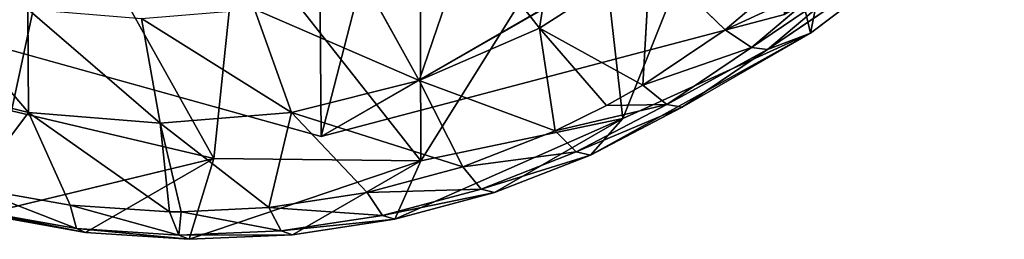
# Model space of a CAD drawing. Extents: x 80 to 596, y 77 to 1633.
# Tile 3 of 256: x 83.91 to 88.98, y 179.74 to 180.87. Entities that reach past the tile are written whole.
import ezdxf

# ---------------------------------------------------------------- set-up
doc = ezdxf.new("R2010")
doc.units = 0
doc.header["$LTSCALE"] = 25.4
doc.layers.get('0').update_dxf_attribs({"color": 13, "linetype": 'CONTINUOUS'})

# ---------------------------------------------------------------- blocks, each defined once
blk = doc.blocks.new('CADILLAC-III-8190-7988-799')
at = {"color": 250}
for p, q in [((-12.8344, 318.6058, 1446.9825), (-252.4402, 180.2693, 23.623)), ((-12.8344, 318.6058, 1446.9825), (-252.4402, 180.2693, 23.623)), ((-254.837, 180.9353, 23.9618), (-252.4402, 180.2693, 23.623)), ((-254.837, 180.9353, 23.9618), (-252.4402, 180.2693, 23.623)), ((-252.4402, 180.2693, 23.623), (-250.0538, 180.8968, 23.1603)), ((-252.4402, 180.2693, 23.623), (-250.0538, 180.8968, 23.1603))]:
    blk.add_line(p, q, dxfattribs=at)
at = {"color": 18}
for p, q in [((-250.1409, 180.7162, 19.1177), (-249.0742, 181.4417, 22.9425)), ((-250.1409, 180.7162, 19.1177), (-249.0742, 181.4417, 22.9425)), ((-249.9207, 180.8009, 23.1472), (-249.0742, 181.4417, 22.9425)), ((-249.9207, 180.8009, 23.1472), (-249.0742, 181.4417, 22.9425)), ((-251.6826, 181.2982, 17.5569), (-251.3153, 180.8264, 18.0797)), ((-251.6826, 181.2982, 17.5569), (-251.3153, 180.8264, 18.0797)), ((-251.3153, 180.8264, 18.0797), (-250.7467, 181.1931, 17.9483)), ((-251.3153, 180.8264, 18.0797), (-250.7467, 181.1931, 17.9483)), ((-250.7832, 180.5339, 18.6323), (-250.7467, 181.1931, 17.9483)), ((-250.7832, 180.5339, 18.6323), (-250.7467, 181.1931, 17.9483)), ((-250.36, 180.819, 18.5333), (-250.7467, 181.1931, 17.9483)), ((-250.36, 180.819, 18.5333), (-250.7467, 181.1931, 17.9483)), ((-250.36, 180.819, 18.5333), (-249.9706, 181.149, 18.4357)), ((-250.36, 180.819, 18.5333), (-249.9706, 181.149, 18.4357)), ((-252.2176, 181.0664, 17.6695), (-251.9362, 180.5574, 18.2104)), ((-252.2176, 181.0664, 17.6695), (-251.9362, 180.5574, 18.2104)), ((-249.8224, 181.0674, 18.7078), (-250.2239, 180.7271, 18.8084)), ((-249.8224, 181.0674, 18.7078), (-250.2239, 180.7271, 18.8084)), ((-249.7352, 181.06, 19.016), (-250.1409, 180.7162, 19.1177)), ((-249.7352, 181.06, 19.016), (-250.1409, 180.7162, 19.1177)), ((-253.9513, 180.9247, 17.9752), (-253.9483, 180.3928, 18.5651)), ((-253.9513, 180.9247, 17.9752), (-253.9483, 180.3928, 18.5651)), ((-252.7839, 180.9249, 17.7786), (-252.5934, 180.3931, 18.337)), ((-252.7839, 180.9249, 17.7786), (-252.5934, 180.3931, 18.337)), ((-253.2699, 180.3377, 18.4562), (-253.3668, 180.8772, 17.8814)), ((-253.2699, 180.3377, 18.4562), (-253.3668, 180.8772, 17.8814)), ((-251.9362, 180.5574, 18.2104), (-251.3153, 180.8264, 18.0797)), ((-251.9362, 180.5574, 18.2104), (-251.3153, 180.8264, 18.0797)), ((-250.9712, 180.4277, 18.6742), (-251.3153, 180.8264, 18.0797)), ((-251.3153, 180.8264, 18.0797), (-250.7832, 180.5339, 18.6323)), ((-251.2352, 180.2972, 18.7314), (-251.3153, 180.8264, 18.0797)), ((-250.9712, 180.4277, 18.6742), (-251.3153, 180.8264, 18.0797)), ((-251.2352, 180.2972, 18.7314), (-251.3153, 180.8264, 18.0797)), ((-251.3153, 180.8264, 18.0797), (-250.7832, 180.5339, 18.6323)), ((-250.7832, 180.5339, 18.6323), (-250.36, 180.819, 18.5333)), ((-250.7832, 180.5339, 18.6323), (-250.36, 180.819, 18.5333)), ((-250.2239, 180.7271, 18.8084), (-250.36, 180.819, 18.5333)), ((-250.2239, 180.7271, 18.8084), (-250.36, 180.819, 18.5333)), ((-251.0525, 180.1728, 19.3239), (-249.9207, 180.8009, 23.1472)), ((-251.0525, 180.1728, 19.3239), (-249.9207, 180.8009, 23.1472)), ((-250.8868, 180.3611, 23.3526), (-249.9207, 180.8009, 23.1472)), ((-250.8868, 180.3611, 23.3526), (-249.9207, 180.8009, 23.1472)), ((-250.5817, 180.4193, 19.2207), (-249.9207, 180.8009, 23.1472)), ((-250.5817, 180.4193, 19.2207), (-249.9207, 180.8009, 23.1472)), ((-250.1409, 180.7162, 19.1177), (-249.9207, 180.8009, 23.1472)), ((-250.1409, 180.7162, 19.1177), (-249.9207, 180.8009, 23.1472)), ((-250.2239, 180.7271, 18.8084), (-250.6602, 180.4333, 18.9104)), ((-250.2239, 180.7271, 18.8084), (-250.6602, 180.4333, 18.9104)), ((-250.1409, 180.7162, 19.1177), (-250.5817, 180.4193, 19.2207)), ((-250.1409, 180.7162, 19.1177), (-250.5817, 180.4193, 19.2207)), ((-250.1409, 180.7162, 19.1177), (-250.2239, 180.7271, 18.8084)), ((-250.1409, 180.7162, 19.1177), (-250.2239, 180.7271, 18.8084)), ((-254.6108, 180.5569, 18.6606), (-253.9483, 180.3928, 18.5651)), ((-254.6108, 180.5569, 18.6606), (-253.9483, 180.3928, 18.5651)), ((-252.5934, 180.3931, 18.337), (-251.9362, 180.5574, 18.2104)), ((-252.5934, 180.3931, 18.337), (-251.9362, 180.5574, 18.2104)), ((-251.7106, 180.1117, 18.8294), (-251.9362, 180.5574, 18.2104)), ((-251.9362, 180.5574, 18.2104), (-251.2352, 180.2972, 18.7314)), ((-251.7106, 180.1117, 18.8294), (-251.9362, 180.5574, 18.2104)), ((-251.9362, 180.5574, 18.2104), (-251.2352, 180.2972, 18.7314)), ((-250.9712, 180.4277, 18.6742), (-250.7832, 180.5339, 18.6323)), ((-250.9712, 180.4277, 18.6742), (-250.7832, 180.5339, 18.6323)), ((-250.6602, 180.4333, 18.9104), (-250.7832, 180.5339, 18.6323)), ((-250.6602, 180.4333, 18.9104), (-250.7832, 180.5339, 18.6323)), ((-250.6602, 180.4333, 18.9104), (-251.2352, 180.2972, 18.7314)), ((-250.6602, 180.4333, 18.9104), (-251.2352, 180.2972, 18.7314)), ((-251.2352, 180.2972, 18.7314), (-250.9712, 180.4277, 18.6742)), ((-251.2352, 180.2972, 18.7314), (-250.9712, 180.4277, 18.6742)), ((-250.6602, 180.4333, 18.9104), (-251.1262, 180.1892, 19.0126)), ((-250.6602, 180.4333, 18.9104), (-251.1262, 180.1892, 19.0126)), ((-250.5817, 180.4193, 19.2207), (-251.0525, 180.1728, 19.3239)), ((-250.5817, 180.4193, 19.2207), (-251.0525, 180.1728, 19.3239)), ((-250.9712, 180.4277, 18.6742), (-250.6602, 180.4333, 18.9104)), ((-250.9712, 180.4277, 18.6742), (-250.6602, 180.4333, 18.9104)), ((-250.5817, 180.4193, 19.2207), (-250.6602, 180.4333, 18.9104)), ((-250.5817, 180.4193, 19.2207), (-250.6602, 180.4333, 18.9104)), ((-254.2394, 180.0047, 19.2655), (-253.9483, 180.3928, 18.5651)), ((-254.2394, 180.0047, 19.2655), (-253.9483, 180.3928, 18.5651)), ((-254.0359, 180.4003, 23.8789), (-252.9937, 180.156, 23.7272)), ((-254.0359, 180.4003, 23.8789), (-252.9937, 180.156, 23.7272)), ((-253.7332, 179.9148, 19.1891), (-253.9483, 180.3928, 18.5651)), ((-253.9483, 180.3928, 18.5651), (-253.2213, 179.8804, 19.1062)), ((-253.7332, 179.9148, 19.1891), (-253.9483, 180.3928, 18.5651)), ((-253.2699, 180.3377, 18.4562), (-253.9483, 180.3928, 18.5651)), ((-253.2699, 180.3377, 18.4562), (-253.9483, 180.3928, 18.5651)), ((-253.9483, 180.3928, 18.5651), (-253.2213, 179.8804, 19.1062)), ((-252.5934, 180.3931, 18.337), (-253.2699, 180.3377, 18.4562)), ((-252.5934, 180.3931, 18.337), (-253.2699, 180.3377, 18.4562)), ((-252.7095, 179.902, 19.018), (-252.5934, 180.3931, 18.337)), ((-252.7095, 179.902, 19.018), (-252.5934, 180.3931, 18.337)), ((-251.7106, 180.1117, 18.8294), (-252.5934, 180.3931, 18.337)), ((-252.204, 179.9794, 18.9253), (-252.5934, 180.3931, 18.337)), ((-251.7106, 180.1117, 18.8294), (-252.5934, 180.3931, 18.337)), ((-252.204, 179.9794, 18.9253), (-252.5934, 180.3931, 18.337)), ((-252.0618, 179.8417, 19.526), (-250.8868, 180.3611, 23.3526)), ((-252.0618, 179.8417, 19.526), (-250.8868, 180.3611, 23.3526)), ((-251.9274, 180.1427, 23.549), (-250.8868, 180.3611, 23.3526)), ((-251.9274, 180.1427, 23.549), (-250.8868, 180.3611, 23.3526)), ((-251.5478, 179.9795, 19.4261), (-250.8868, 180.3611, 23.3526)), ((-251.5478, 179.9795, 19.4261), (-250.8868, 180.3611, 23.3526)), ((-251.0525, 180.1728, 19.3239), (-250.8868, 180.3611, 23.3526)), ((-251.0525, 180.1728, 19.3239), (-250.8868, 180.3611, 23.3526)), ((-253.2699, 180.3377, 18.4562), (-253.2213, 179.8804, 19.1062)), ((-252.7095, 179.902, 19.018), (-253.2699, 180.3377, 18.4562)), ((-252.7095, 179.902, 19.018), (-253.2699, 180.3377, 18.4562)), ((-253.1621, 179.88, 19.0963), (-253.2699, 180.3377, 18.4562)), ((-253.1621, 179.88, 19.0963), (-253.2699, 180.3377, 18.4562)), ((-253.2699, 180.3377, 18.4562), (-253.2213, 179.8804, 19.1062)), ((-251.7106, 180.1117, 18.8294), (-251.2352, 180.2972, 18.7314)), ((-251.7106, 180.1117, 18.8294), (-251.2352, 180.2972, 18.7314)), ((-251.1262, 180.1892, 19.0126), (-251.2352, 180.2972, 18.7314)), ((-251.1262, 180.1892, 19.0126), (-251.2352, 180.2972, 18.7314)), ((-251.1262, 180.1892, 19.0126), (-251.6164, 179.9979, 19.1137)), ((-251.1262, 180.1892, 19.0126), (-251.6164, 179.9979, 19.1137)), ((-251.0525, 180.1728, 19.3239), (-251.5478, 179.9795, 19.4261)), ((-251.0525, 180.1728, 19.3239), (-251.5478, 179.9795, 19.4261)), ((-251.0525, 180.1728, 19.3239), (-251.1262, 180.1892, 19.0126)), ((-251.0525, 180.1728, 19.3239), (-251.1262, 180.1892, 19.0126)), ((-254.1819, 179.8681, 19.8803), (-252.9937, 180.156, 23.7272)), ((-254.1819, 179.8681, 19.8803), (-252.9937, 180.156, 23.7272)), ((-253.6547, 179.7744, 19.8007), (-252.9937, 180.156, 23.7272)), ((-253.6547, 179.7744, 19.8007), (-252.9937, 180.156, 23.7272)), ((-252.9937, 180.156, 23.7272), (-253.1214, 179.7386, 19.7144)), ((-252.9937, 180.156, 23.7272), (-253.1214, 179.7386, 19.7144)), ((-253.1214, 179.7386, 19.7144), (-251.9274, 180.1427, 23.549)), ((-253.1214, 179.7386, 19.7144), (-251.9274, 180.1427, 23.549)), ((-252.9937, 180.156, 23.7272), (-251.9274, 180.1427, 23.549)), ((-252.9937, 180.156, 23.7272), (-251.9274, 180.1427, 23.549)), ((-252.5883, 179.7611, 19.6225), (-251.9274, 180.1427, 23.549)), ((-252.5883, 179.7611, 19.6225), (-251.9274, 180.1427, 23.549)), ((-252.204, 179.9794, 18.9253), (-251.7106, 180.1117, 18.8294)), ((-252.204, 179.9794, 18.9253), (-251.7106, 180.1117, 18.8294)), ((-252.0618, 179.8417, 19.526), (-251.9274, 180.1427, 23.549)), ((-252.0618, 179.8417, 19.526), (-251.9274, 180.1427, 23.549)), ((-251.6164, 179.9979, 19.1137), (-251.7106, 180.1117, 18.8294)), ((-251.6164, 179.9979, 19.1137), (-251.7106, 180.1117, 18.8294)), ((-254.2394, 180.0047, 19.2655), (-253.7332, 179.9148, 19.1891)), ((-254.2394, 180.0047, 19.2655), (-253.7332, 179.9148, 19.1891)), ((-252.7095, 179.902, 19.018), (-252.204, 179.9794, 18.9253)), ((-252.7095, 179.902, 19.018), (-252.204, 179.9794, 18.9253)), ((-252.1251, 179.8616, 19.2126), (-252.204, 179.9794, 18.9253)), ((-252.1251, 179.8616, 19.2126), (-252.204, 179.9794, 18.9253)), ((-251.6164, 179.9979, 19.1137), (-252.1251, 179.8616, 19.2126)), ((-251.6164, 179.9979, 19.1137), (-252.1251, 179.8616, 19.2126)), ((-251.5478, 179.9795, 19.4261), (-252.0618, 179.8417, 19.526)), ((-251.5478, 179.9795, 19.4261), (-252.0618, 179.8417, 19.526)), ((-251.5478, 179.9795, 19.4261), (-251.6164, 179.9979, 19.1137)), ((-251.5478, 179.9795, 19.4261), (-251.6164, 179.9979, 19.1137)), ((-253.7332, 179.9148, 19.1891), (-253.7016, 179.7949, 19.4845)), ((-253.7332, 179.9148, 19.1891), (-253.2213, 179.8804, 19.1062)), ((-253.7332, 179.9148, 19.1891), (-253.7016, 179.7949, 19.4845)), ((-253.7332, 179.9148, 19.1891), (-253.2213, 179.8804, 19.1062)), ((-253.7016, 179.7949, 19.4845), (-254.2234, 179.8877, 19.5633)), ((-253.7016, 179.7949, 19.4845), (-254.2234, 179.8877, 19.5633)), ((-253.6547, 179.7744, 19.8007), (-254.1819, 179.8681, 19.8803)), ((-253.6547, 179.7744, 19.8007), (-254.1819, 179.8681, 19.8803)), ((-253.2213, 179.8804, 19.1062), (-253.1738, 179.7595, 19.3991)), ((-253.2213, 179.8804, 19.1062), (-253.1738, 179.7595, 19.3991)), ((-253.2213, 179.8804, 19.1062), (-253.1621, 179.88, 19.0963)), ((-253.2213, 179.8804, 19.1062), (-253.1621, 179.88, 19.0963)), ((-253.1621, 179.88, 19.0963), (-253.1738, 179.7595, 19.3991)), ((-253.1621, 179.88, 19.0963), (-253.1738, 179.7595, 19.3991)), ((-253.1621, 179.88, 19.0963), (-252.7095, 179.902, 19.018)), ((-253.1621, 179.88, 19.0963), (-252.7095, 179.902, 19.018)), ((-253.1621, 179.88, 19.0963), (-252.6463, 179.7818, 19.3081)), ((-253.1621, 179.88, 19.0963), (-252.6463, 179.7818, 19.3081)), ((-252.7095, 179.902, 19.018), (-252.6463, 179.7818, 19.3081)), ((-252.7095, 179.902, 19.018), (-252.6463, 179.7818, 19.3081)), ((-252.1251, 179.8616, 19.2126), (-252.6463, 179.7818, 19.3081)), ((-252.1251, 179.8616, 19.2126), (-252.6463, 179.7818, 19.3081)), ((-252.0618, 179.8417, 19.526), (-252.1251, 179.8616, 19.2126)), ((-252.0618, 179.8417, 19.526), (-252.1251, 179.8616, 19.2126)), ((-252.0618, 179.8417, 19.526), (-252.5883, 179.7611, 19.6225)), ((-252.0618, 179.8417, 19.526), (-252.5883, 179.7611, 19.6225)), ((-253.1738, 179.7595, 19.3991), (-253.7016, 179.7949, 19.4845)), ((-253.6547, 179.7744, 19.8007), (-253.7016, 179.7949, 19.4845)), ((-253.6547, 179.7744, 19.8007), (-253.7016, 179.7949, 19.4845)), ((-253.1738, 179.7595, 19.3991), (-253.7016, 179.7949, 19.4845)), ((-253.1214, 179.7386, 19.7144), (-253.6547, 179.7744, 19.8007)), ((-253.1214, 179.7386, 19.7144), (-253.6547, 179.7744, 19.8007)), ((-252.6463, 179.7818, 19.3081), (-253.1738, 179.7595, 19.3991)), ((-252.6463, 179.7818, 19.3081), (-253.1738, 179.7595, 19.3991)), ((-253.1214, 179.7386, 19.7144), (-253.1738, 179.7595, 19.3991)), ((-253.1214, 179.7386, 19.7144), (-253.1738, 179.7595, 19.3991)), ((-252.5883, 179.7611, 19.6225), (-253.1214, 179.7386, 19.7144)), ((-252.5883, 179.7611, 19.6225), (-253.1214, 179.7386, 19.7144)), ((-252.5883, 179.7611, 19.6225), (-252.6463, 179.7818, 19.3081)), ((-252.5883, 179.7611, 19.6225), (-252.6463, 179.7818, 19.3081))]:
    blk.add_line(p, q, dxfattribs=at)
at = {"color": 250}
mesh = blk.add_polyface(dxfattribs=at)
corners = [(-12.8344, 318.6058, 1446.9825), (-254.837, 180.9353, 23.9618), (-252.4402, 180.2693, 23.623), (-15.2311, 319.2719, 1447.3213)]
mesh.append_faces([[corners[k] for k in face] for face in [(0, 1, 2), (1, 0, 3)]], dxfattribs={"vtx0": -1, "color": 250})
mesh = blk.add_polyface(dxfattribs=at)
corners = [(-10.4479, 319.2333, 1446.5198), (-252.4402, 180.2693, 23.623), (-250.0538, 180.8968, 23.1603), (-12.8344, 318.6058, 1446.9825)]
mesh.append_faces([[corners[k] for k in face] for face in [(0, 1, 2), (1, 0, 3)]], dxfattribs={"vtx0": -1, "color": 250})
at = {"color": 18}
mesh = blk.add_polyface(dxfattribs=at)
corners = [(-257.3421, 184.3524, 24.0514), (-257.2352, 186.4875, 23.8259), (-257.4038, 185.4277, 23.9573), (-257.053, 183.3119, 24.1038), (-256.8443, 187.4824, 23.6634), (-256.55, 182.3548, 24.1122), (-256.2491, 188.3657, 23.4773), (-256.2233, 185.3156, 23.7694), (-256.1446, 184.3696, 23.8481), (-255.8567, 181.526, 24.076), (-255.8355, 183.4693, 23.8836), (-255.0054, 180.8642, 23.997), (-255.3156, 182.6713, 23.8736), (-254.6173, 182.0257, 23.8188), (-254.0359, 180.4003, 23.8789), (-253.7848, 181.573, 23.7227), (-252.9937, 180.156, 23.7272), (-252.8701, 181.3418, 23.5912), (-251.9274, 180.1427, 23.549), (-251.9309, 181.3466, 23.4326), (-251.0261, 181.587, 23.2569), (-250.8868, 180.3611, 23.3526), (-250.2126, 182.0479, 23.0752), (-249.9207, 180.8009, 23.1472), (-249.5414, 182.7005, 22.8988), (-249.0742, 181.4417, 22.9425), (-249.0549, 183.5036, 22.7388), (-248.387, 182.2533, 22.7479), (-248.7835, 184.4068, 22.6053), (-248.7442, 185.3534, 22.5067), (-248.7324, 188.2722, 22.2211), (-248.1307, 187.374, 22.2071), (-247.891, 183.1979, 22.5726), (-247.7323, 186.3693, 22.2376), (-247.6096, 184.2313, 22.4248), (-247.5558, 185.3052, 22.3114), (-256.0668, 186.2479, 23.6525), (-255.4777, 189.0961, 23.2765), (-255.6848, 187.1078, 23.5046), (-255.1013, 187.8414, 23.3351), (-254.5661, 189.6396, 23.0702), (-254.3531, 188.4026, 23.1546), (-253.5569, 189.9706, 22.8681), (-253.4871, 188.7561, 22.9744), (-252.4973, 190.0738, 22.6797), (-252.5578, 188.8796, 22.806), (-251.6235, 188.7655, 22.6598), (-251.4368, 189.9443, 22.5138), (-250.7429, 188.4209, 22.5451), (-250.425, 189.5881, 22.3781), (-249.9714, 187.8674, 22.469), (-249.5092, 189.0219, 22.279), (-249.3575, 187.1398, 22.4363), (-248.9397, 186.2839, 22.4492)]
mesh.append_faces([[corners[k] for k in face] for face in [(0, 1, 2), (33, 34, 35)]], dxfattribs={"vtx0": -1, "color": 18})
mesh.append_faces([[corners[k] for k in face] for face in [(1, 3, 4), (4, 5, 6), (7, 5, 8), (8, 9, 10), (10, 11, 12), (12, 11, 13), (13, 14, 15), (15, 16, 17), (17, 18, 19), (19, 18, 20), (20, 21, 22), (22, 23, 24), (24, 25, 26), (26, 27, 28), (28, 27, 29), (30, 27, 31), (31, 32, 33), (6, 36, 37), (36, 6, 7), (37, 39, 40), (40, 41, 42), (42, 43, 44), (44, 46, 47), (47, 48, 49), (49, 50, 51), (51, 52, 30)]], dxfattribs={"vtx0": -1, "vtx1": -1, "color": 18})
mesh.append_faces([[corners[k] for k in face] for face in [(6, 5, 7), (29, 27, 30)]], dxfattribs={"vtx0": -1, "vtx1": -1, "vtx2": -1, "color": 18})
mesh.append_faces([[corners[k] for k in face] for face in [(1, 0, 3), (4, 3, 5), (8, 5, 9), (10, 9, 11), (13, 11, 14), (15, 14, 16), (17, 16, 18), (20, 18, 21), (22, 21, 23), (24, 23, 25), (26, 25, 27), (31, 27, 32), (33, 32, 34), (37, 36, 38), (37, 38, 39), (40, 39, 41), (42, 41, 43), (44, 43, 45), (44, 45, 46), (47, 46, 48), (49, 48, 50), (51, 50, 52), (30, 52, 53), (30, 53, 29)]], dxfattribs={"vtx0": -1, "vtx2": -1, "color": 18})
at = {"color": 250}
mesh = blk.add_polyface(dxfattribs=at)
corners = [(-256.6405, 187.5443, 23.623), (-256.6019, 182.7165, 24.0858), (-257.262, 185.1356, 23.9618), (-254.9038, 189.2972, 23.1603), (-254.837, 180.9353, 23.9618), (-252.5174, 189.9247, 22.6976), (-252.4402, 180.2693, 23.623), (-250.1207, 189.2586, 22.3589), (-250.0538, 180.8968, 23.1603), (-248.3558, 187.4774, 22.2349), (-248.3172, 182.6497, 22.6976), (-247.6957, 185.0584, 22.3589)]
mesh.append_faces([[corners[k] for k in face] for face in [(0, 1, 2), (10, 9, 11)]], dxfattribs={"vtx0": -1, "color": 250})
mesh.append_faces([[corners[k] for k in face] for face in [(1, 3, 4), (4, 5, 6), (6, 7, 8), (8, 9, 10)]], dxfattribs={"vtx0": -1, "vtx1": -1, "color": 250})
mesh.append_faces([[corners[k] for k in face] for face in [(1, 0, 3), (4, 3, 5), (6, 5, 7), (8, 7, 9)]], dxfattribs={"vtx0": -1, "vtx2": -1, "color": 250})
at = {"color": 18}
mesh = blk.add_polyface(dxfattribs=at)
corners = [(-251.1928, 181.6142, 17.4438), (-251.3153, 180.8264, 18.0797), (-251.6826, 181.2982, 17.5569), (-250.7467, 181.1931, 17.9483)]
mesh.append_faces([[corners[k] for k in face] for face in [(0, 1, 2), (1, 0, 3)]], dxfattribs={"vtx0": -1, "color": 18})
mesh = blk.add_polyface(dxfattribs=at)
corners = [(-249.9207, 180.8009, 23.1472), (-250.1409, 180.7162, 19.1177), (-249.0742, 181.4417, 22.9425)]
mesh.append_faces([[corners[k] for k in face] for face in [(0, 1, 2)]], dxfattribs={"color": 18})
mesh = blk.add_polyface(dxfattribs=at)
corners = [(-249.0742, 181.4417, 22.9425), (-250.1409, 180.7162, 19.1177), (-249.7352, 181.06, 19.016)]
mesh.append_faces([[corners[k] for k in face] for face in [(0, 1, 2)]], dxfattribs={"color": 18})
mesh = blk.add_polyface(dxfattribs=at)
corners = [(-251.6826, 181.2982, 17.5569), (-251.9362, 180.5574, 18.2104), (-252.2176, 181.0664, 17.6695), (-251.3153, 180.8264, 18.0797)]
mesh.append_faces([[corners[k] for k in face] for face in [(0, 1, 2), (1, 0, 3)]], dxfattribs={"vtx0": -1, "color": 18})
mesh = blk.add_polyface(dxfattribs=at)
corners = [(-250.7832, 180.5339, 18.6323), (-251.3153, 180.8264, 18.0797), (-250.7467, 181.1931, 17.9483)]
mesh.append_faces([[corners[k] for k in face] for face in [(0, 1, 2)]], dxfattribs={"color": 18})
mesh = blk.add_polyface(dxfattribs=at)
corners = [(-250.7832, 180.5339, 18.6323), (-250.7467, 181.1931, 17.9483), (-250.36, 180.819, 18.5333)]
mesh.append_faces([[corners[k] for k in face] for face in [(0, 1, 2)]], dxfattribs={"color": 18})
mesh = blk.add_polyface(dxfattribs=at)
corners = [(-249.9706, 181.149, 18.4357), (-250.36, 180.819, 18.5333), (-250.7467, 181.1931, 17.9483)]
mesh.append_faces([[corners[k] for k in face] for face in [(0, 1, 2)]], dxfattribs={"color": 18})
mesh = blk.add_polyface(dxfattribs=at)
corners = [(-249.8224, 181.0674, 18.7078), (-250.36, 180.819, 18.5333), (-249.9706, 181.149, 18.4357), (-250.2239, 180.7271, 18.8084)]
mesh.append_faces([[corners[k] for k in face] for face in [(0, 1, 2), (1, 0, 3)]], dxfattribs={"vtx0": -1, "color": 18})
mesh = blk.add_polyface(dxfattribs=at)
corners = [(-253.9483, 180.3928, 18.5651), (-254.5221, 181.066, 18.0575), (-253.9513, 180.9247, 17.9752), (-254.6108, 180.5569, 18.6606)]
mesh.append_faces([[corners[k] for k in face] for face in [(0, 1, 2), (1, 0, 3)]], dxfattribs={"vtx0": -1, "color": 18})
mesh = blk.add_polyface(dxfattribs=at)
corners = [(-251.9362, 180.5574, 18.2104), (-252.7839, 180.9249, 17.7786), (-252.2176, 181.0664, 17.6695), (-252.5934, 180.3931, 18.337)]
mesh.append_faces([[corners[k] for k in face] for face in [(0, 1, 2), (1, 0, 3)]], dxfattribs={"vtx0": -1, "color": 18})
mesh = blk.add_polyface(dxfattribs=at)
corners = [(-249.7352, 181.06, 19.016), (-250.2239, 180.7271, 18.8084), (-249.8224, 181.0674, 18.7078), (-250.1409, 180.7162, 19.1177)]
mesh.append_faces([[corners[k] for k in face] for face in [(0, 1, 2), (1, 0, 3)]], dxfattribs={"vtx0": -1, "color": 18})
mesh = blk.add_polyface(dxfattribs=at)
corners = [(-253.2699, 180.3377, 18.4562), (-253.9513, 180.9247, 17.9752), (-253.3668, 180.8772, 17.8814), (-253.9483, 180.3928, 18.5651)]
mesh.append_faces([[corners[k] for k in face] for face in [(0, 1, 2), (1, 0, 3)]], dxfattribs={"vtx0": -1, "color": 18})
mesh = blk.add_polyface(dxfattribs=at)
corners = [(-252.5934, 180.3931, 18.337), (-253.3668, 180.8772, 17.8814), (-252.7839, 180.9249, 17.7786), (-253.2699, 180.3377, 18.4562)]
mesh.append_faces([[corners[k] for k in face] for face in [(0, 1, 2), (1, 0, 3)]], dxfattribs={"vtx0": -1, "color": 18})
mesh = blk.add_polyface(dxfattribs=at)
corners = [(-251.2352, 180.2972, 18.7314), (-251.9362, 180.5574, 18.2104), (-251.3153, 180.8264, 18.0797)]
mesh.append_faces([[corners[k] for k in face] for face in [(0, 1, 2)]], dxfattribs={"color": 18})
mesh = blk.add_polyface(dxfattribs=at)
corners = [(-250.9712, 180.4277, 18.6742), (-251.3153, 180.8264, 18.0797), (-250.7832, 180.5339, 18.6323)]
mesh.append_faces([[corners[k] for k in face] for face in [(0, 1, 2)]], dxfattribs={"color": 18})
mesh = blk.add_polyface(dxfattribs=at)
corners = [(-251.2352, 180.2972, 18.7314), (-251.3153, 180.8264, 18.0797), (-250.9712, 180.4277, 18.6742)]
mesh.append_faces([[corners[k] for k in face] for face in [(0, 1, 2)]], dxfattribs={"color": 18})
mesh = blk.add_polyface(dxfattribs=at)
corners = [(-250.2239, 180.7271, 18.8084), (-250.7832, 180.5339, 18.6323), (-250.36, 180.819, 18.5333), (-250.6602, 180.4333, 18.9104)]
mesh.append_faces([[corners[k] for k in face] for face in [(0, 1, 2), (1, 0, 3)]], dxfattribs={"vtx0": -1, "color": 18})
mesh = blk.add_polyface(dxfattribs=at)
corners = [(-250.8868, 180.3611, 23.3526), (-251.0525, 180.1728, 19.3239), (-249.9207, 180.8009, 23.1472)]
mesh.append_faces([[corners[k] for k in face] for face in [(0, 1, 2)]], dxfattribs={"color": 18})
mesh = blk.add_polyface(dxfattribs=at)
corners = [(-249.9207, 180.8009, 23.1472), (-251.0525, 180.1728, 19.3239), (-250.5817, 180.4193, 19.2207)]
mesh.append_faces([[corners[k] for k in face] for face in [(0, 1, 2)]], dxfattribs={"color": 18})
mesh = blk.add_polyface(dxfattribs=at)
corners = [(-249.9207, 180.8009, 23.1472), (-250.5817, 180.4193, 19.2207), (-250.1409, 180.7162, 19.1177)]
mesh.append_faces([[corners[k] for k in face] for face in [(0, 1, 2)]], dxfattribs={"color": 18})
mesh = blk.add_polyface(dxfattribs=at)
corners = [(-250.1409, 180.7162, 19.1177), (-250.6602, 180.4333, 18.9104), (-250.2239, 180.7271, 18.8084), (-250.5817, 180.4193, 19.2207)]
mesh.append_faces([[corners[k] for k in face] for face in [(0, 1, 2), (1, 0, 3)]], dxfattribs={"vtx0": -1, "color": 18})
mesh = blk.add_polyface(dxfattribs=at)
corners = [(-254.2394, 180.0047, 19.2655), (-254.6108, 180.5569, 18.6606), (-253.9483, 180.3928, 18.5651)]
mesh.append_faces([[corners[k] for k in face] for face in [(0, 1, 2)]], dxfattribs={"color": 18})
mesh = blk.add_polyface(dxfattribs=at)
corners = [(-251.7106, 180.1117, 18.8294), (-252.5934, 180.3931, 18.337), (-251.9362, 180.5574, 18.2104)]
mesh.append_faces([[corners[k] for k in face] for face in [(0, 1, 2)]], dxfattribs={"color": 18})
mesh = blk.add_polyface(dxfattribs=at)
corners = [(-251.7106, 180.1117, 18.8294), (-251.9362, 180.5574, 18.2104), (-251.2352, 180.2972, 18.7314)]
mesh.append_faces([[corners[k] for k in face] for face in [(0, 1, 2)]], dxfattribs={"color": 18})
mesh = blk.add_polyface(dxfattribs=at)
corners = [(-250.6602, 180.4333, 18.9104), (-250.9712, 180.4277, 18.6742), (-250.7832, 180.5339, 18.6323)]
mesh.append_faces([[corners[k] for k in face] for face in [(0, 1, 2)]], dxfattribs={"color": 18})
mesh = blk.add_polyface(dxfattribs=at)
corners = [(-250.6602, 180.4333, 18.9104), (-251.2352, 180.2972, 18.7314), (-250.9712, 180.4277, 18.6742)]
mesh.append_faces([[corners[k] for k in face] for face in [(0, 1, 2)]], dxfattribs={"color": 18})
mesh = blk.add_polyface(dxfattribs=at)
corners = [(-251.1262, 180.1892, 19.0126), (-251.2352, 180.2972, 18.7314), (-250.6602, 180.4333, 18.9104)]
mesh.append_faces([[corners[k] for k in face] for face in [(0, 1, 2)]], dxfattribs={"color": 18})
mesh = blk.add_polyface(dxfattribs=at)
corners = [(-250.5817, 180.4193, 19.2207), (-251.1262, 180.1892, 19.0126), (-250.6602, 180.4333, 18.9104), (-251.0525, 180.1728, 19.3239)]
mesh.append_faces([[corners[k] for k in face] for face in [(0, 1, 2), (1, 0, 3)]], dxfattribs={"vtx0": -1, "color": 18})
mesh = blk.add_polyface(dxfattribs=at)
corners = [(-254.2394, 180.0047, 19.2655), (-253.9483, 180.3928, 18.5651), (-253.7332, 179.9148, 19.1891)]
mesh.append_faces([[corners[k] for k in face] for face in [(0, 1, 2)]], dxfattribs={"color": 18})
mesh = blk.add_polyface(dxfattribs=at)
corners = [(-254.0359, 180.4003, 23.8789), (-254.1819, 179.8681, 19.8803), (-252.9937, 180.156, 23.7272)]
mesh.append_faces([[corners[k] for k in face] for face in [(0, 1, 2)]], dxfattribs={"color": 18})
mesh = blk.add_polyface(dxfattribs=at)
corners = [(-253.7332, 179.9148, 19.1891), (-253.9483, 180.3928, 18.5651), (-253.2213, 179.8804, 19.1062)]
mesh.append_faces([[corners[k] for k in face] for face in [(0, 1, 2)]], dxfattribs={"color": 18})
mesh = blk.add_polyface(dxfattribs=at)
corners = [(-253.2213, 179.8804, 19.1062), (-253.9483, 180.3928, 18.5651), (-253.2699, 180.3377, 18.4562)]
mesh.append_faces([[corners[k] for k in face] for face in [(0, 1, 2)]], dxfattribs={"color": 18})
mesh = blk.add_polyface(dxfattribs=at)
corners = [(-252.7095, 179.902, 19.018), (-253.2699, 180.3377, 18.4562), (-252.5934, 180.3931, 18.337)]
mesh.append_faces([[corners[k] for k in face] for face in [(0, 1, 2)]], dxfattribs={"color": 18})
mesh = blk.add_polyface(dxfattribs=at)
corners = [(-252.7095, 179.902, 19.018), (-252.5934, 180.3931, 18.337), (-252.204, 179.9794, 18.9253)]
mesh.append_faces([[corners[k] for k in face] for face in [(0, 1, 2)]], dxfattribs={"color": 18})
mesh = blk.add_polyface(dxfattribs=at)
corners = [(-252.204, 179.9794, 18.9253), (-252.5934, 180.3931, 18.337), (-251.7106, 180.1117, 18.8294)]
mesh.append_faces([[corners[k] for k in face] for face in [(0, 1, 2)]], dxfattribs={"color": 18})
mesh = blk.add_polyface(dxfattribs=at)
corners = [(-251.9274, 180.1427, 23.549), (-252.0618, 179.8417, 19.526), (-250.8868, 180.3611, 23.3526)]
mesh.append_faces([[corners[k] for k in face] for face in [(0, 1, 2)]], dxfattribs={"color": 18})
mesh = blk.add_polyface(dxfattribs=at)
corners = [(-250.8868, 180.3611, 23.3526), (-252.0618, 179.8417, 19.526), (-251.5478, 179.9795, 19.4261)]
mesh.append_faces([[corners[k] for k in face] for face in [(0, 1, 2)]], dxfattribs={"color": 18})
mesh = blk.add_polyface(dxfattribs=at)
corners = [(-250.8868, 180.3611, 23.3526), (-251.5478, 179.9795, 19.4261), (-251.0525, 180.1728, 19.3239)]
mesh.append_faces([[corners[k] for k in face] for face in [(0, 1, 2)]], dxfattribs={"color": 18})
mesh = blk.add_polyface(dxfattribs=at)
corners = [(-253.1621, 179.88, 19.0963), (-253.2699, 180.3377, 18.4562), (-252.7095, 179.902, 19.018)]
mesh.append_faces([[corners[k] for k in face] for face in [(0, 1, 2)]], dxfattribs={"color": 18})
mesh = blk.add_polyface(dxfattribs=at)
corners = [(-253.2213, 179.8804, 19.1062), (-253.2699, 180.3377, 18.4562), (-253.1621, 179.88, 19.0963)]
mesh.append_faces([[corners[k] for k in face] for face in [(0, 1, 2)]], dxfattribs={"color": 18})
mesh = blk.add_polyface(dxfattribs=at)
corners = [(-251.1262, 180.1892, 19.0126), (-251.7106, 180.1117, 18.8294), (-251.2352, 180.2972, 18.7314), (-251.6164, 179.9979, 19.1137)]
mesh.append_faces([[corners[k] for k in face] for face in [(0, 1, 2), (1, 0, 3)]], dxfattribs={"vtx0": -1, "color": 18})
mesh = blk.add_polyface(dxfattribs=at)
corners = [(-251.0525, 180.1728, 19.3239), (-251.6164, 179.9979, 19.1137), (-251.1262, 180.1892, 19.0126), (-251.5478, 179.9795, 19.4261)]
mesh.append_faces([[corners[k] for k in face] for face in [(0, 1, 2), (1, 0, 3)]], dxfattribs={"vtx0": -1, "color": 18})
mesh = blk.add_polyface(dxfattribs=at)
corners = [(-252.9937, 180.156, 23.7272), (-254.1819, 179.8681, 19.8803), (-253.6547, 179.7744, 19.8007)]
mesh.append_faces([[corners[k] for k in face] for face in [(0, 1, 2)]], dxfattribs={"color": 18})
mesh = blk.add_polyface(dxfattribs=at)
corners = [(-252.9937, 180.156, 23.7272), (-253.6547, 179.7744, 19.8007), (-253.1214, 179.7386, 19.7144)]
mesh.append_faces([[corners[k] for k in face] for face in [(0, 1, 2)]], dxfattribs={"color": 18})
mesh = blk.add_polyface(dxfattribs=at)
corners = [(-252.9937, 180.156, 23.7272), (-253.1214, 179.7386, 19.7144), (-251.9274, 180.1427, 23.549)]
mesh.append_faces([[corners[k] for k in face] for face in [(0, 1, 2)]], dxfattribs={"color": 18})
mesh = blk.add_polyface(dxfattribs=at)
corners = [(-251.9274, 180.1427, 23.549), (-253.1214, 179.7386, 19.7144), (-252.5883, 179.7611, 19.6225)]
mesh.append_faces([[corners[k] for k in face] for face in [(0, 1, 2)]], dxfattribs={"color": 18})
mesh = blk.add_polyface(dxfattribs=at)
corners = [(-251.9274, 180.1427, 23.549), (-252.5883, 179.7611, 19.6225), (-252.0618, 179.8417, 19.526)]
mesh.append_faces([[corners[k] for k in face] for face in [(0, 1, 2)]], dxfattribs={"color": 18})
mesh = blk.add_polyface(dxfattribs=at)
corners = [(-251.6164, 179.9979, 19.1137), (-252.204, 179.9794, 18.9253), (-251.7106, 180.1117, 18.8294), (-252.1251, 179.8616, 19.2126)]
mesh.append_faces([[corners[k] for k in face] for face in [(0, 1, 2), (1, 0, 3)]], dxfattribs={"vtx0": -1, "color": 18})
mesh = blk.add_polyface(dxfattribs=at)
corners = [(-253.7016, 179.7949, 19.4845), (-254.2394, 180.0047, 19.2655), (-253.7332, 179.9148, 19.1891), (-254.2234, 179.8877, 19.5633)]
mesh.append_faces([[corners[k] for k in face] for face in [(0, 1, 2), (1, 0, 3)]], dxfattribs={"vtx0": -1, "color": 18})
mesh = blk.add_polyface(dxfattribs=at)
corners = [(-252.1251, 179.8616, 19.2126), (-252.7095, 179.902, 19.018), (-252.204, 179.9794, 18.9253), (-252.6463, 179.7818, 19.3081)]
mesh.append_faces([[corners[k] for k in face] for face in [(0, 1, 2), (1, 0, 3)]], dxfattribs={"vtx0": -1, "color": 18})
mesh = blk.add_polyface(dxfattribs=at)
corners = [(-251.5478, 179.9795, 19.4261), (-252.1251, 179.8616, 19.2126), (-251.6164, 179.9979, 19.1137), (-252.0618, 179.8417, 19.526)]
mesh.append_faces([[corners[k] for k in face] for face in [(0, 1, 2), (1, 0, 3)]], dxfattribs={"vtx0": -1, "color": 18})
mesh = blk.add_polyface(dxfattribs=at)
corners = [(-253.1738, 179.7595, 19.3991), (-253.7332, 179.9148, 19.1891), (-253.2213, 179.8804, 19.1062), (-253.7016, 179.7949, 19.4845)]
mesh.append_faces([[corners[k] for k in face] for face in [(0, 1, 2), (1, 0, 3)]], dxfattribs={"vtx0": -1, "color": 18})
mesh = blk.add_polyface(dxfattribs=at)
corners = [(-253.6547, 179.7744, 19.8007), (-254.2234, 179.8877, 19.5633), (-253.7016, 179.7949, 19.4845), (-254.1819, 179.8681, 19.8803)]
mesh.append_faces([[corners[k] for k in face] for face in [(0, 1, 2), (1, 0, 3)]], dxfattribs={"vtx0": -1, "color": 18})
mesh = blk.add_polyface(dxfattribs=at)
corners = [(-253.1738, 179.7595, 19.3991), (-253.2213, 179.8804, 19.1062), (-253.1621, 179.88, 19.0963)]
mesh.append_faces([[corners[k] for k in face] for face in [(0, 1, 2)]], dxfattribs={"color": 18})
mesh = blk.add_polyface(dxfattribs=at)
corners = [(-253.1738, 179.7595, 19.3991), (-253.1621, 179.88, 19.0963), (-252.6463, 179.7818, 19.3081)]
mesh.append_faces([[corners[k] for k in face] for face in [(0, 1, 2)]], dxfattribs={"color": 18})
mesh = blk.add_polyface(dxfattribs=at)
corners = [(-252.6463, 179.7818, 19.3081), (-253.1621, 179.88, 19.0963), (-252.7095, 179.902, 19.018)]
mesh.append_faces([[corners[k] for k in face] for face in [(0, 1, 2)]], dxfattribs={"color": 18})
mesh = blk.add_polyface(dxfattribs=at)
corners = [(-252.0618, 179.8417, 19.526), (-252.6463, 179.7818, 19.3081), (-252.1251, 179.8616, 19.2126), (-252.5883, 179.7611, 19.6225)]
mesh.append_faces([[corners[k] for k in face] for face in [(0, 1, 2), (1, 0, 3)]], dxfattribs={"vtx0": -1, "color": 18})
mesh = blk.add_polyface(dxfattribs=at)
corners = [(-253.1214, 179.7386, 19.7144), (-253.7016, 179.7949, 19.4845), (-253.1738, 179.7595, 19.3991), (-253.6547, 179.7744, 19.8007)]
mesh.append_faces([[corners[k] for k in face] for face in [(0, 1, 2), (1, 0, 3)]], dxfattribs={"vtx0": -1, "color": 18})
mesh = blk.add_polyface(dxfattribs=at)
corners = [(-252.5883, 179.7611, 19.6225), (-253.1738, 179.7595, 19.3991), (-252.6463, 179.7818, 19.3081), (-253.1214, 179.7386, 19.7144)]
mesh.append_faces([[corners[k] for k in face] for face in [(0, 1, 2), (1, 0, 3)]], dxfattribs={"vtx0": -1, "color": 18})
blk = doc.blocks.new('GRUPUJ_1')
at = {"color": 0}
blk.add_blockref('CADILLAC-III-8190-7988-799', (258.0665, -77.4909, -7.1114), dxfattribs=at)

msp = doc.modelspace()

# ---------------------------------------------------------------- block references
at = {"color": 0}
msp.add_blockref('GRUPUJ_1', (79.8335, 77.4909, -7.9886), dxfattribs=at)

doc.saveas('drawing.dxf')
